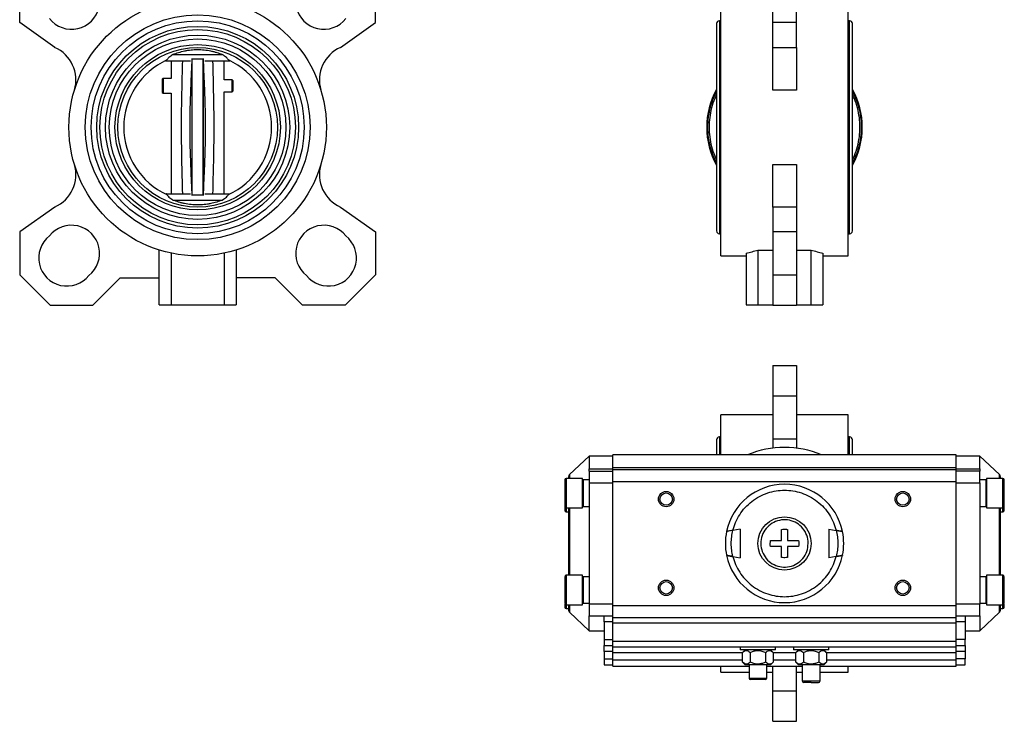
# Model space of a CAD drawing. Header units: millimetres. Extents: x 326 to 1048, y 19 to 719.
# Tile 1 of 19: x 326 to 658, y 19 to 256. Entities that reach past the tile are written whole.
import ezdxf

# ---------------------------------------------------------------- set-up
doc = ezdxf.new("R2010")
doc.units = ezdxf.units.MM

msp = doc.modelspace()

# ---------------------------------------------------------------- linework, layer by layer
at = {"color": 7, "linetype": 'Continuous', "lineweight": 25}
for p, q in [((325.57, 254.84), (325.57, 269.34)), ((445.86, 254.84), (445.86, 269.34)), ((580.06, 254.84), (580.06, 269.34)), ((588.06, 254.84), (588.06, 269.34)), ((562.56, 219.45), (562.56, 262.95)), ((605.56, 219.45), (605.56, 262.95)), ((337.4, 246.45), (325.57, 254.84)), ((434.04, 246.45), (445.86, 254.84)), ((561.11, 254.5), (561.11, 184.4)), ((562.56, 255.45), (562.06, 255.45)), ((588.06, 254.84), (580.06, 254.84)), ((580.06, 246.45), (580.06, 254.84)), ((588.06, 246.45), (588.06, 254.84)), ((606.06, 255.45), (605.56, 255.45)), ((607.01, 184.4), (607.01, 254.5)), ((580.06, 246.45), (588.06, 246.45)), ((580.06, 232), (580.06, 246.45)), ((588.06, 246.45), (588.06, 232)), ((377.38, 244.06), (394.05, 244.06)), ((374.82, 241.95), (375.16, 241.95)), ((375.16, 241.95), (383.27, 241.95)), ((376.72, 241.95), (376.72, 235.9)), ((383.72, 242.45), (383.59, 242.45)), ((383.72, 242.45), (383.72, 242.14)), ((383.8, 242.45), (383.8, 196.45)), ((387.63, 196.45), (387.63, 242.45)), ((387.72, 242.14), (387.72, 242.45)), ((387.84, 242.45), (387.72, 242.45)), ((388.16, 241.95), (396.28, 241.95)), ((394.72, 235.52), (394.72, 241.95)), ((396.28, 241.95), (396.61, 241.95)), ((374.02, 235.95), (373.72, 235.66)), ((373.72, 235.66), (373.72, 231.25)), ((376.72, 235.9), (374.02, 235.95)), ((374.02, 235.95), (374.02, 230.95)), ((397.42, 235.46), (394.72, 235.52)), ((397.72, 235.15), (397.42, 235.46)), ((397.42, 231.45), (397.42, 235.46)), ((397.72, 231.75), (397.72, 235.15)), ((373.72, 231.25), (374.02, 230.95)), ((374.02, 230.95), (376.72, 231.01)), ((376.72, 231.01), (376.72, 196.95)), ((394.72, 231.39), (397.42, 231.45)), ((394.72, 196.95), (394.72, 231.39)), ((397.42, 231.45), (397.72, 231.75)), ((588.06, 232), (580.06, 232)), ((562.56, 175.95), (562.56, 219.45)), ((605.56, 175.95), (605.56, 219.45)), ((580.06, 206.91), (588.06, 206.91)), ((580.06, 192.46), (580.06, 206.91)), ((588.06, 206.91), (588.06, 192.46)), ((374.82, 196.95), (375.16, 196.95)), ((375.16, 196.95), (383.27, 196.95)), ((383.72, 196.45), (383.59, 196.45)), ((383.72, 196.76), (383.72, 196.45)), ((387.72, 196.45), (387.72, 196.76)), ((387.84, 196.45), (387.72, 196.45)), ((388.16, 196.95), (396.28, 196.95)), ((396.28, 196.95), (396.61, 196.95)), ((377.38, 194.84), (394.05, 194.84)), ((337.4, 192.46), (325.57, 184.06)), ((434.04, 192.46), (445.86, 184.06)), ((588.06, 192.46), (580.06, 192.46)), ((580.06, 192.46), (580.06, 184.06)), ((588.06, 192.46), (588.06, 184.06)), ((325.57, 184.06), (325.57, 169.56)), ((445.86, 184.06), (445.86, 169.56)), ((562.06, 183.45), (562.56, 183.45)), ((588.06, 184.06), (580.06, 184.06)), ((580.06, 184.06), (580.06, 169.56)), ((588.06, 184.06), (588.06, 169.56)), ((605.56, 183.45), (606.06, 183.45)), ((372.72, 159.45), (372.72, 177.94)), ((376.72, 176.89), (376.72, 159.45)), ((394.72, 176.89), (394.72, 159.45)), ((398.72, 177.94), (398.72, 159.45)), ((571.06, 176.89), (571.06, 159.45)), ((575.06, 177.94), (580.06, 177.94)), ((575.06, 177.94), (575.06, 159.45)), ((588.06, 177.94), (593.06, 177.94)), ((593.06, 159.45), (593.06, 177.94)), ((597.06, 176.89), (597.06, 159.45)), ((562.56, 175.95), (571.06, 175.95)), ((597.06, 175.95), (605.56, 175.95)), ((325.57, 169.56), (335.83, 159.31)), ((350.33, 159.31), (359.53, 168.52)), ((359.53, 168.52), (372.72, 168.52)), ((411.9, 168.52), (398.72, 168.52)), ((421.1, 159.31), (411.9, 168.52)), ((445.86, 169.56), (435.6, 159.31)), ((580.06, 169.56), (588.06, 169.56)), ((580.06, 169.56), (580.06, 159.31)), ((588.06, 169.56), (588.06, 159.31)), ((335.83, 159.31), (350.33, 159.31)), ((372.72, 159.45), (376.72, 159.45)), ((376.72, 159.45), (394.72, 159.45)), ((394.72, 159.45), (398.72, 159.45)), ((435.6, 159.31), (421.1, 159.31)), ((571.06, 159.45), (575.06, 159.45)), ((575.06, 159.45), (580.06, 159.45)), ((580.06, 159.31), (588.06, 159.31)), ((588.06, 159.45), (593.06, 159.45)), ((593.06, 159.45), (597.06, 159.45)), ((580.06, 138.87), (588.06, 138.87)), ((580.06, 138.87), (580.06, 128.61)), ((588.06, 138.87), (588.06, 128.61)), ((580.06, 128.61), (588.06, 128.61)), ((580.06, 128.61), (580.06, 114.11)), ((588.06, 128.61), (588.06, 114.11)), ((580.06, 122.22), (562.56, 122.22)), ((562.56, 108.72), (562.56, 122.22)), ((605.56, 122.22), (588.06, 122.22)), ((605.56, 108.72), (605.56, 122.22)), ((561.11, 113.77), (561.11, 108.72)), ((562.56, 114.72), (562.06, 114.72)), ((580.06, 114.11), (588.06, 114.11)), ((580.06, 114.11), (580.06, 110.98)), ((588.06, 114.11), (588.06, 110.98)), ((606.06, 114.72), (605.56, 114.72)), ((607.01, 108.72), (607.01, 113.77)), ((518.06, 108.22), (511.38, 101.99)), ((526.06, 108.22), (518.06, 108.22)), ((518.06, 108.22), (518.06, 103.95)), ((642.06, 108.72), (526.06, 108.72)), ((526.06, 104.44), (526.06, 108.72)), ((642.06, 104.44), (642.06, 108.72)), ((650.06, 108.22), (642.06, 108.22)), ((656.75, 101.99), (650.06, 108.22)), ((650.06, 103.95), (650.06, 108.22)), ((518.06, 103.95), (526.06, 103.95)), ((518.06, 103.22), (518.06, 103.95)), ((518.06, 103.22), (526.06, 103.22)), ((518.06, 103.22), (518.06, 99.22)), ((526.06, 104.44), (642.06, 104.44)), ((526.06, 103.72), (526.06, 104.44)), ((526.06, 103.72), (642.06, 103.72)), ((526.06, 99.72), (526.06, 103.72)), ((642.06, 103.72), (642.06, 104.44)), ((642.06, 103.95), (650.06, 103.95)), ((642.06, 99.72), (642.06, 103.72)), ((650.06, 103.22), (642.06, 103.22)), ((650.06, 103.95), (650.06, 103.22)), ((650.06, 99.22), (650.06, 103.22)), ((515.78, 100.72), (510.28, 100.72)), ((515.78, 90.72), (515.78, 100.72)), ((518.06, 100.2), (516.06, 100.2)), ((516.06, 100.2), (516.06, 91.24)), ((652.06, 100.2), (650.06, 100.2)), ((652.06, 100.2), (652.06, 91.24)), ((657.84, 100.72), (652.34, 100.72)), ((652.34, 100.72), (652.34, 98.59)), ((516.06, 98.72), (515.78, 98.72)), ((518.06, 99.22), (526.06, 99.22)), ((518.06, 99.22), (518.06, 58.22)), ((526.06, 99.72), (642.06, 99.72)), ((526.06, 57.72), (526.06, 99.72)), ((642.06, 57.72), (642.06, 99.72)), ((642.06, 99.22), (650.06, 99.22)), ((650.06, 99.22), (650.06, 58.22)), ((652.34, 98.72), (652.06, 98.72)), ((652.34, 98.59), (652.34, 90.72)), ((510.28, 90.72), (515.78, 90.72)), ((515.78, 92.72), (516.06, 92.72)), ((516.06, 91.24), (518.06, 91.24)), ((650.06, 91.24), (652.06, 91.24)), ((652.06, 92.72), (652.34, 92.72)), ((652.34, 90.72), (657.84, 90.72)), ((658.34, 91.49), (658.34, 92.57)), ((510.28, 89.47), (511.06, 89.47)), ((657.06, 89.47), (657.84, 89.47)), ((569.06, 83.58), (566.61, 83.15)), ((569.06, 83.58), (569.06, 73.87)), ((583.07, 79.73), (583.09, 83.46)), ((585.09, 83.44), (585.07, 79.72)), ((599.06, 83.58), (599.06, 73.87)), ((599.06, 83.58), (601.51, 83.15)), ((583.04, 74), (583.06, 77.73)), ((585.06, 77.72), (585.04, 73.99)), ((566.61, 74.3), (569.06, 73.87)), ((601.51, 74.3), (599.06, 73.87)), ((515.78, 67.98), (510.28, 67.98)), ((515.78, 57.98), (515.78, 67.98)), ((518.06, 67.46), (516.06, 67.46)), ((516.06, 67.46), (516.06, 58.5)), ((652.06, 67.46), (650.06, 67.46)), ((652.06, 67.46), (652.06, 58.5)), ((657.84, 67.98), (652.34, 67.98)), ((652.34, 67.98), (652.34, 60.86)), ((509.78, 66.22), (509.78, 66.21)), ((516.06, 65.98), (515.78, 65.98)), ((652.34, 65.98), (652.06, 65.98)), ((515.78, 59.98), (516.06, 59.98)), ((652.06, 59.98), (652.34, 59.98)), ((652.34, 60.86), (652.34, 57.98)), ((510.28, 57.98), (515.78, 57.98)), ((510.28, 56.72), (511.06, 56.72)), ((516.06, 58.5), (518.06, 58.5)), ((526.06, 58.22), (518.06, 58.22)), ((518.06, 58.22), (518.06, 54.22)), ((526.06, 57.72), (642.06, 57.72)), ((526.06, 53.72), (526.06, 57.72)), ((650.06, 58.22), (642.06, 58.22)), ((642.06, 53.72), (642.06, 57.72)), ((650.06, 58.5), (652.06, 58.5)), ((650.06, 54.22), (650.06, 58.22)), ((652.34, 57.98), (657.84, 57.98)), ((657.06, 56.72), (657.84, 56.72)), ((511.38, 55.46), (518.06, 49.22)), ((518.06, 54.22), (526.06, 54.22)), ((518.06, 49.22), (518.06, 54.22)), ((523.06, 52.22), (523.06, 54.22)), ((526.06, 53.72), (642.06, 53.72)), ((526.06, 51.72), (526.06, 53.72)), ((642.06, 54.22), (650.06, 54.22)), ((642.06, 51.72), (642.06, 53.72)), ((645.06, 54.22), (645.06, 52.22)), ((650.06, 49.22), (656.75, 55.46)), ((650.06, 54.22), (650.06, 49.22)), ((526.06, 52.22), (523.06, 52.22)), ((523.06, 52.22), (523.06, 46.22)), ((642.06, 51.72), (526.06, 51.72)), ((526.06, 45.72), (526.06, 51.72)), ((645.06, 52.22), (642.06, 52.22)), ((642.06, 45.72), (642.06, 51.72)), ((645.06, 52.22), (645.06, 46.22)), ((518.06, 49.22), (523.06, 49.22)), ((645.06, 49.22), (650.06, 49.22)), ((523.06, 46.22), (526.06, 46.22)), ((523.06, 46.22), (523.06, 44.22)), ((523.06, 44.22), (526.06, 44.22)), ((523.06, 42.22), (523.06, 44.22)), ((526.06, 45.72), (642.06, 45.72)), ((526.06, 43.72), (526.06, 45.72)), ((526.06, 43.72), (642.06, 43.72)), ((526.06, 41.72), (526.06, 43.72)), ((569.06, 43.72), (569.06, 42.72)), ((581.06, 42.72), (581.06, 43.72)), ((587.06, 43.72), (587.06, 42.72)), ((599.06, 42.72), (599.06, 43.72)), ((645.06, 46.22), (642.06, 46.22)), ((642.06, 43.72), (642.06, 45.72)), ((642.06, 44.22), (645.06, 44.22)), ((642.06, 41.72), (642.06, 43.72)), ((645.06, 44.22), (645.06, 46.22)), ((645.06, 44.22), (645.06, 42.22)), ((526.06, 42.22), (523.06, 42.22)), ((523.06, 42.22), (523.06, 39.72)), ((526.06, 39.22), (526.06, 41.72)), ((581.06, 42.72), (569.06, 42.72)), ((570.76, 42.72), (569.87, 41.83)), ((569.87, 38.62), (569.87, 41.83)), ((572.46, 41.83), (572.46, 38.62)), ((577.66, 41.83), (577.66, 38.62)), ((580.26, 41.83), (579.36, 42.72)), ((580.26, 41.83), (580.26, 38.62)), ((599.06, 42.72), (587.06, 42.72)), ((588.76, 42.72), (587.87, 41.83)), ((587.87, 38.62), (587.87, 41.83)), ((590.46, 41.83), (590.46, 38.62)), ((595.66, 41.83), (595.66, 38.62)), ((598.26, 41.83), (597.36, 42.72)), ((598.26, 41.83), (598.26, 38.62)), ((645.06, 42.22), (642.06, 42.22)), ((642.06, 39.22), (642.06, 41.72)), ((645.06, 42.22), (645.06, 39.72)), ((523.06, 39.72), (526.06, 39.72)), ((523.06, 39.72), (523.06, 37.72)), ((523.06, 37.72), (526.06, 37.72)), ((526.06, 37.22), (526.06, 39.22)), ((526.06, 37.22), (572.06, 37.22)), ((562.56, 35.22), (562.56, 37.22)), ((569.87, 38.62), (570.76, 37.72)), ((579.36, 37.72), (570.76, 37.72)), ((572.06, 37.72), (572.06, 33.22)), ((578.06, 33.22), (578.06, 37.72)), ((578.06, 37.22), (590.06, 37.22)), ((579.36, 37.72), (580.26, 38.62)), ((580.06, 28.84), (580.06, 37.22)), ((587.87, 38.62), (588.76, 37.72)), ((588.06, 28.84), (588.06, 37.22)), ((597.36, 37.72), (588.76, 37.72)), ((590.06, 37.72), (590.06, 32.22)), ((596.06, 32.22), (596.06, 37.72)), ((596.06, 37.22), (642.06, 37.22)), ((597.36, 37.72), (598.26, 38.62)), ((605.56, 35.22), (605.56, 37.22)), ((645.06, 39.72), (642.06, 39.72)), ((642.06, 37.22), (642.06, 39.22)), ((642.06, 37.72), (645.06, 37.72)), ((645.06, 37.72), (645.06, 39.72)), ((562.56, 35.22), (572.06, 35.22)), ((578.06, 35.22), (580.06, 35.22)), ((588.06, 35.22), (590.06, 35.22)), ((596.06, 35.22), (605.56, 35.22)), ((580.06, 28.84), (588.06, 28.84)), ((580.06, 18.58), (580.06, 28.84)), ((588.06, 18.58), (588.06, 28.84)), ((580.06, 18.58), (588.06, 18.58))]:
    msp.add_line(p, q, dxfattribs=at)
at = {"color": 8, "linetype": 'Continuous', "lineweight": 25}
for p, q in [((562.06, 255.45), (562.06, 183.45)), ((606.06, 183.45), (606.06, 255.45)), ((562.06, 114.72), (562.06, 108.72)), ((606.06, 108.72), (606.06, 114.72)), ((510.28, 100.72), (510.28, 90.72)), ((511.38, 101.99), (511.38, 100.72)), ((656.75, 100.72), (656.75, 101.99)), ((657.84, 98.59), (657.84, 100.72)), ((657.84, 90.72), (657.84, 98.59)), ((510.28, 90.72), (510.28, 89.47)), ((511.38, 90.72), (511.38, 78.72)), ((656.75, 67.98), (656.75, 90.72)), ((657.84, 89.47), (657.84, 90.72)), ((511.38, 78.72), (511.38, 67.98)), ((510.28, 67.98), (510.28, 57.98)), ((657.84, 60.86), (657.84, 67.98)), ((657.84, 57.98), (657.84, 60.86)), ((510.28, 57.98), (510.28, 56.72)), ((511.38, 57.98), (511.38, 55.46)), ((656.75, 55.46), (656.75, 57.98)), ((657.84, 56.72), (657.84, 57.98)), ((569.87, 41.72), (526.06, 41.72)), ((587.87, 41.72), (580.26, 41.72)), ((642.06, 41.72), (598.26, 41.72)), ((569.87, 39.22), (526.06, 39.22)), ((587.87, 39.22), (580.26, 39.22)), ((642.06, 39.22), (598.26, 39.22)), ((572.06, 33.22), (578.05, 33.22)), ((578.05, 33.22), (578.06, 33.22)), ((590.06, 32.22), (593.09, 32.22)), ((593.09, 32.22), (596.06, 32.22))]:
    msp.add_line(p, q, dxfattribs=at)
at = {"color": 7, "linetype": 'Continuous', "lineweight": 25}
for centre, radius in [((385.72, 219.45), 43.5), ((385.72, 219.45), 38), ((385.72, 219.45), 36), ((385.72, 219.45), 34.1), ((385.72, 219.45), 33.04), ((385.72, 219.45), 31.14), ((385.72, 219.45), 29.85), ((385.72, 219.45), 27.95), ((385.72, 219.45), 27), ((544.06, 93.72), 2.6), ((544.06, 93.72), 2.1), ((624.06, 93.72), 2.6), ((624.06, 93.72), 2.1), ((584.06, 78.72), 9), ((544.06, 63.72), 2.6), ((544.06, 63.72), 2.1), ((624.06, 63.72), 2.6), ((624.06, 63.72), 2.1)]:
    msp.add_circle(centre, radius, dxfattribs=at)
for centre, radius, start, end in [((343.08, 262.09), 9.5, 218.3508, 51.6492), ((428.35, 262.09), 9.5, 128.3508, 321.6492), ((562.06, 254.5), 0.95, 90, 180), ((606.06, 254.5), 0.95, 0, 90), ((332.57, 235.46), 12, 343.24, 66.3037), ((438.86, 235.46), 12, 113.6963, 196.76), ((385.72, 219.45), 25, 114.5306, 245.4694), ((385.72, 219.45), 25, 294.5306, 65.4694), ((584.06, 219.45), 26.3, 150.765, 209.235), ((584.06, 219.45), 26.3, 330.765, 29.235), ((332.57, 203.45), 12, 293.6963, 16.76), ((438.86, 203.45), 12, 163.24, 246.3037), ((343.08, 176.81), 9.5, 308.3508, 141.6492), ((428.35, 176.81), 9.5, 38.3508, 231.6492), ((562.06, 184.4), 0.95, 180, 270), ((606.06, 184.4), 0.95, 270, 0), ((341.52, 175.26), 9.5, 128.3508, 321.6492), ((429.91, 175.26), 9.5, 218.3508, 51.6492), ((562.06, 219.45), 43.5, 281.9405, 287.3886), ((606.06, 219.45), 43.5, 252.6114, 258.0595), ((562.06, 113.77), 0.95, 90, 180), ((606.06, 113.77), 0.95, 0, 90), ((584.06, 78.72), 32.5, 67.3801, 112.6199), ((510.28, 100.22), 0.5, 90, 180), ((512.06, 101.26), 1, 133, 180), ((656.06, 101.26), 1, 0, 47), ((657.84, 100.22), 0.5, 0, 90), ((584.06, 78.72), 20, 11.5632, 168.4368), ((510.28, 91.22), 0.5, 180, 270), ((510.28, 89.97), 0.5, 180, 270), ((657.84, 91.22), 0.5, 270, 0), ((657.84, 89.97), 0.5, 270, 0), ((584.06, 78.72), 20, 168.4368, 191.5632), ((584.06, 78.72), 20, 348.4368, 11.5632), ((584.06, 78.72), 20, 191.5632, 348.4368), ((510.28, 67.48), 0.5, 90, 180), ((657.84, 67.48), 0.5, 0, 90), ((510.28, 58.48), 0.5, 180, 270), ((510.28, 57.22), 0.5, 180, 270), ((657.84, 58.48), 0.5, 270, 0), ((657.84, 57.22), 0.5, 270, 0), ((512.06, 56.19), 1, 180, 227), ((656.06, 56.19), 1, 313, 0), ((572.56, 33.22), 0.5, 180, 270), ((577.56, 33.22), 0.5, 270, 0), ((590.56, 32.22), 0.5, 180, 270), ((595.56, 32.22), 0.5, 270, 0)]:
    msp.add_arc(centre, radius, start, end, dxfattribs=at)
for points, knots in [([(377.38, 244.06), (376.8, 243.7), (376.35, 243.36), (375.68, 242.72), (375.45, 242.44), (375.34, 242.2)], [0, 0, 0, 0, 0.5, 0.5, 1, 1, 1, 1]), ([(377.38, 244.06), (378.59, 244.57), (379.89, 244.98), (381.66, 245.35), (382.03, 245.41), (382.75, 245.52), (383.11, 245.57), (384.21, 245.68), (384.95, 245.72), (386.08, 245.72), (386.46, 245.71), (387.21, 245.67), (387.58, 245.64), (388.68, 245.53), (389.4, 245.42), (390.46, 245.2), (390.81, 245.12), (391.5, 244.95), (391.83, 244.85), (392.82, 244.55), (393.45, 244.32), (394.05, 244.06)], [0, 0, 0, 0, 0.25, 0.25, 0.3125, 0.3125, 0.375, 0.375, 0.5, 0.5, 0.5625, 0.5625, 0.625, 0.625, 0.75, 0.75, 0.8125, 0.8125, 0.875, 0.875, 1, 1, 1, 1]), ([(396.1, 242.2), (395.99, 242.44), (395.76, 242.72), (395.08, 243.36), (394.63, 243.7), (394.05, 244.06)], [0, 0, 0, 0, 0.5, 0.5, 1, 1, 1, 1]), ([(383.72, 241.36), (383.62, 239.26), (383.43, 235.04), (383.19, 228.77), (383.02, 222.54), (383.02, 216.37), (383.19, 210.14), (383.43, 203.87), (383.62, 199.65), (383.72, 197.54)], [0, 0, 0, 0, 0.144366, 0.288909, 0.429371, 0.57063, 0.711092, 0.855635, 1, 1, 1, 1]), ([(387.63, 242.45), (387.35, 242.45), (386.93, 242.45), (386.25, 242.45), (385.72, 242.45), (385.19, 242.45), (384.51, 242.45), (384.08, 242.45), (383.8, 242.45)], [0, 0, 0, 0, 0.249247, 0.376459, 0.500279, 0.623859, 0.751094, 1, 1, 1, 1]), ([(387.72, 197.54), (387.81, 199.65), (388, 203.87), (388.25, 210.14), (388.41, 216.37), (388.41, 222.54), (388.25, 228.77), (388, 235.04), (387.81, 239.26), (387.72, 241.36)], [0, 0, 0, 0, 0.144366, 0.288909, 0.429371, 0.57063, 0.711092, 0.855635, 1, 1, 1, 1]), ([(561.11, 207.53), (560.79, 208.13), (559.93, 209.76), (559, 212.61), (558.3, 216), (558.07, 219.45), (558.3, 222.91), (559, 226.3), (559.93, 229.15), (560.79, 230.77), (561.11, 231.38)], [0, 0, 0, 0, 0.082731, 0.221821, 0.36091, 0.5, 0.63909, 0.778179, 0.917269, 1, 1, 1, 1]), ([(561.11, 230.45), (560.89, 230), (560.16, 228.57), (559.35, 225.98), (558.7, 222.75), (558.49, 219.45), (558.7, 216.16), (559.35, 212.93), (560.16, 210.34), (560.89, 208.91), (561.11, 208.46)], [0, 0, 0, 0, 0.066156, 0.210771, 0.355385, 0.499999, 0.644614, 0.789228, 0.933842, 1, 1, 1, 1]), ([(607.01, 231.38), (607.33, 230.77), (608.2, 229.15), (609.13, 226.3), (609.83, 222.91), (610.06, 219.45), (609.83, 216), (609.13, 212.61), (608.2, 209.76), (607.33, 208.13), (607.01, 207.53)], [0, 0, 0, 0, 0.082732, 0.221821, 0.360911, 0.5, 0.63909, 0.778179, 0.917269, 1, 1, 1, 1]), ([(607.01, 208.46), (607.24, 208.91), (607.97, 210.34), (608.77, 212.93), (609.42, 216.16), (609.63, 219.45), (609.42, 222.75), (608.77, 225.98), (607.97, 228.57), (607.24, 230), (607.01, 230.45)], [0, 0, 0, 0, 0.066157, 0.210771, 0.355386, 0.5, 0.644615, 0.789229, 0.933843, 1, 1, 1, 1]), ([(375.34, 196.71), (375.45, 196.47), (375.68, 196.18), (376.35, 195.55), (376.8, 195.2), (377.38, 194.84)], [0, 0, 0, 0, 0.5, 0.5, 1, 1, 1, 1]), ([(387.63, 196.45), (387.35, 196.45), (386.93, 196.45), (386.25, 196.45), (385.72, 196.45), (385.19, 196.45), (384.51, 196.45), (384.08, 196.45), (383.8, 196.45)], [0, 0, 0, 0, 0.248983, 0.376085, 0.499789, 0.623485, 0.750832, 1, 1, 1, 1]), ([(394.05, 194.84), (394.63, 195.2), (395.08, 195.55), (395.76, 196.18), (395.99, 196.47), (396.1, 196.71)], [0, 0, 0, 0, 0.5, 0.5, 1, 1, 1, 1]), ([(394.05, 194.84), (392.85, 194.34), (391.54, 193.93), (389.77, 193.56), (389.41, 193.5), (388.68, 193.39), (388.32, 193.34), (387.22, 193.23), (386.48, 193.19), (385.35, 193.19), (384.98, 193.2), (384.23, 193.23), (383.86, 193.26), (382.75, 193.38), (382.03, 193.49), (380.97, 193.7), (380.62, 193.79), (379.93, 193.96), (379.6, 194.06), (378.61, 194.36), (377.98, 194.59), (377.38, 194.84)], [0, 0, 0, 0, 0.25, 0.25, 0.3125, 0.3125, 0.375, 0.375, 0.5, 0.5, 0.5625, 0.5625, 0.625, 0.625, 0.75, 0.75, 0.8125, 0.8125, 0.875, 0.875, 1, 1, 1, 1]), ([(509.78, 100.22), (509.78, 100.21), (509.78, 100.2), (509.78, 99.93), (509.78, 99.39), (509.78, 98.73), (509.78, 98.3)], [0, 0, 0, 0, 0.208409, 0.416818, 0.620896, 1, 1, 1, 1]), ([(511.06, 101.26), (511.06, 101.24), (511.06, 101.2), (511.06, 100.87), (511.06, 100.72)], [0, 0, 0, 0, 0.576833, 1, 1, 1, 1]), ([(657.06, 100.72), (657.06, 100.87), (657.06, 101.2), (657.06, 101.24), (657.06, 101.26)], [0, 0, 0, 0, 0.423181, 1, 1, 1, 1]), ([(658.34, 98.3), (658.34, 98.73), (658.34, 99.39), (658.34, 99.93), (658.34, 100.19), (658.34, 100.2), (658.34, 100.21)], [0, 0, 0, 0, 0.391321, 0.601977, 0.817102, 1, 1, 1, 1]), ([(509.78, 98.3), (509.78, 97.8), (509.78, 97.04), (509.78, 95.86), (509.78, 94.93), (509.78, 94.04), (509.78, 93), (509.78, 91.95), (509.78, 91.33), (509.78, 91.25), (509.78, 91.23)], [0, 0, 0, 0, 0.174995, 0.269199, 0.365401, 0.461603, 0.555806, 0.730801, 0.905797, 1, 1, 1, 1]), ([(566.61, 83.15), (566.89, 84.05), (567.45, 85.9), (568.86, 88.5), (570.69, 90.91), (572.96, 93), (575.54, 94.68), (578.32, 95.87), (581.19, 96.57), (584.06, 96.8), (586.94, 96.57), (589.8, 95.87), (592.59, 94.68), (595.17, 93), (597.43, 90.91), (599.27, 88.5), (600.68, 85.9), (601.24, 84.05), (601.51, 83.15)], [0, 0, 0, 0, 0.0594978, 0.1214964, 0.185282, 0.25, 0.314718, 0.3785036, 0.4405022, 0.5, 0.5594978, 0.6214964, 0.685282, 0.75, 0.814718, 0.8785036, 0.9405022, 1, 1, 1, 1]), ([(658.34, 98.55), (658.34, 98.76), (658.34, 99), (658.34, 98.96), (658.34, 98.95)], [0, 0, 0, 0, 0.861119, 1, 1, 1, 1]), ([(658.34, 91.23), (658.34, 91.25), (658.34, 91.33), (658.34, 91.95), (658.34, 93), (658.34, 94.04), (658.34, 94.93), (658.34, 95.86), (658.34, 97.04), (658.34, 97.8), (658.34, 98.3)], [0, 0, 0, 0, 0.094203, 0.269199, 0.444194, 0.538397, 0.634599, 0.730801, 0.825005, 1, 1, 1, 1]), ([(509.78, 90.98), (509.78, 90.86), (509.78, 90.55), (509.78, 90.22), (509.78, 90), (509.78, 89.99), (509.78, 89.99)], [0, 0, 0, 0, 0.178004, 0.483849, 0.789693, 1, 1, 1, 1]), ([(511.06, 90.72), (511.06, 90.19), (511.06, 89), (511.06, 86.84), (511.06, 84.29), (511.06, 81.5), (511.06, 79.64), (511.06, 78.72)], [0, 0, 0, 0, 0.1494017, 0.3292107, 0.5592574, 0.782975, 1, 1, 1, 1]), ([(657.06, 78.72), (657.06, 79.64), (657.06, 81.5), (657.06, 84.29), (657.06, 86.84), (657.06, 89), (657.06, 90.19), (657.06, 90.72)], [0, 0, 0, 0, 0.217025, 0.440743, 0.670791, 0.8506, 1, 1, 1, 1]), ([(658.34, 89.99), (658.34, 89.99), (658.34, 90), (658.34, 90.22), (658.34, 90.55), (658.34, 90.86), (658.34, 90.98)], [0, 0, 0, 0, 0.210307, 0.51615, 0.821994, 1, 1, 1, 1]), ([(592.06, 78.68), (591.97, 77.78), (591.78, 75.98), (590.39, 73.59), (588.35, 71.79), (585.81, 70.76), (583.07, 70.63), (580.45, 71.42), (578.23, 73.02), (576.68, 75.27), (576.12, 77.31), (576.02, 79.38), (576.38, 81.47), (577.73, 83.85), (579.78, 85.66), (582.32, 86.69), (585.05, 86.82), (587.68, 86.03), (589.89, 84.42), (591.45, 82.18), (592.02, 80.14), (592.06, 78.96), (592.06, 78.68)], [0, 0, 0, 0, 0.053686, 0.107372, 0.161059, 0.214745, 0.268431, 0.322117, 0.375804, 0.42949, 0.483176, 0.5, 0.553686, 0.607372, 0.661059, 0.714745, 0.768431, 0.822117, 0.875804, 0.92949, 0.983176, 1, 1, 1, 1]), ([(583.09, 83.46), (583.63, 83.52), (584.31, 83.6), (584.96, 83.47), (585.09, 83.44)], [0, 0, 0, 0, 0.8082374, 1, 1, 1, 1]), ([(566.61, 83.15), (566.36, 83.1), (565.84, 83.01), (565.16, 82.88), (564.68, 82.79), (564.49, 82.74), (564.47, 82.74), (564.47, 82.73)], [0, 0, 0, 0, 0.240338, 0.481112, 0.708918, 0.918529, 1, 1, 1, 1]), ([(566.61, 83.15), (566.36, 83.1), (565.84, 83.01), (565.16, 82.88), (564.68, 82.79), (564.49, 82.74), (564.47, 82.74), (564.47, 82.73)], [0, 0, 0, 0, 0.240338, 0.481112, 0.708918, 0.918529, 1, 1, 1, 1]), ([(566.61, 74.3), (566.46, 75.03), (566.14, 76.49), (566.02, 78.72), (566.14, 80.96), (566.46, 82.42), (566.61, 83.15)], [0, 0, 0, 0, 0.250015, 0.5, 0.749955, 1, 1, 1, 1]), ([(601.51, 83.15), (601.67, 82.42), (601.98, 80.96), (602.1, 78.72), (601.98, 76.49), (601.67, 75.03), (601.51, 74.3)], [0, 0, 0, 0, 0.250045, 0.5, 0.749985, 1, 1, 1, 1]), ([(603.66, 82.73), (603.63, 82.74), (603.59, 82.76), (603.26, 82.83), (602.77, 82.92), (602.16, 83.03), (601.72, 83.11), (601.51, 83.15)], [0, 0, 0, 0, 0.1952048, 0.390185, 0.5912584, 0.8062939, 1, 1, 1, 1]), ([(601.51, 83.15), (601.77, 83.1), (602.29, 83.01), (602.97, 82.88), (603.45, 82.79), (603.64, 82.74), (603.65, 82.74), (603.66, 82.73)], [0, 0, 0, 0, 0.2403381, 0.4811121, 0.7089178, 0.9185291, 1, 1, 1, 1]), ([(511.06, 78.72), (511.06, 77.81), (511.06, 75.95), (511.06, 73.16), (511.06, 70.62), (511.06, 68.88), (511.06, 68.1), (511.06, 67.98)], [0, 0, 0, 0, 0.245106, 0.497769, 0.757518, 0.960622, 1, 1, 1, 1]), ([(583.06, 77.73), (582.43, 77.73), (581.15, 77.74), (579.94, 77.75), (579.33, 77.75)], [0, 0, 0, 0, 0.493662, 1, 1, 1, 1]), ([(579.34, 79.75), (579.94, 79.75), (581.14, 79.74), (582.42, 79.73), (583.07, 79.73)], [0, 0, 0, 0, 0.493662, 1, 1, 1, 1]), ([(588.78, 77.7), (588.19, 77.7), (586.98, 77.71), (585.7, 77.72), (585.06, 77.72)], [0, 0, 0, 0, 0.493662, 1, 1, 1, 1]), ([(585.07, 79.72), (585.7, 79.72), (586.98, 79.71), (588.18, 79.7), (588.79, 79.7)], [0, 0, 0, 0, 0.493662, 1, 1, 1, 1]), ([(657.06, 67.98), (657.06, 68.1), (657.06, 68.88), (657.06, 70.62), (657.06, 73.16), (657.06, 75.95), (657.06, 77.81), (657.06, 78.72)], [0, 0, 0, 0, 0.039377, 0.242481, 0.50223, 0.754894, 1, 1, 1, 1]), ([(564.47, 74.72), (564.49, 74.71), (564.54, 74.69), (564.87, 74.62), (565.36, 74.53), (565.97, 74.42), (566.41, 74.34), (566.61, 74.3)], [0, 0, 0, 0, 0.195205, 0.390185, 0.591258, 0.806294, 1, 1, 1, 1]), ([(566.61, 74.3), (566.36, 74.35), (565.84, 74.44), (565.16, 74.57), (564.68, 74.66), (564.49, 74.71), (564.47, 74.71), (564.47, 74.72)], [0, 0, 0, 0, 0.240338, 0.481112, 0.708918, 0.918529, 1, 1, 1, 1]), ([(566.61, 74.3), (566.89, 73.4), (567.45, 71.55), (568.86, 68.95), (570.69, 66.54), (572.96, 64.45), (575.54, 62.77), (578.32, 61.58), (581.19, 60.88), (584.06, 60.65), (586.94, 60.88), (589.8, 61.58), (592.59, 62.77), (595.17, 64.45), (597.43, 66.54), (599.27, 68.95), (600.68, 71.55), (601.24, 73.4), (601.51, 74.3)], [0, 0, 0, 0, 0.0594978, 0.1214964, 0.185282, 0.25, 0.314718, 0.3785036, 0.4405022, 0.5, 0.5594978, 0.6214964, 0.685282, 0.75, 0.814718, 0.8785036, 0.9405022, 1, 1, 1, 1]), ([(585.04, 73.99), (584.49, 73.93), (583.82, 73.85), (583.16, 73.98), (583.04, 74)], [0, 0, 0, 0, 0.808237, 1, 1, 1, 1]), ([(601.51, 74.3), (601.77, 74.35), (602.29, 74.44), (602.97, 74.57), (603.45, 74.66), (603.64, 74.71), (603.65, 74.71), (603.66, 74.72)], [0, 0, 0, 0, 0.240338, 0.481112, 0.708918, 0.918529, 1, 1, 1, 1]), ([(603.66, 74.72), (603.63, 74.71), (603.59, 74.69), (603.26, 74.62), (602.77, 74.53), (602.16, 74.42), (601.72, 74.34), (601.51, 74.3)], [0, 0, 0, 0, 0.195205, 0.390185, 0.591258, 0.806294, 1, 1, 1, 1]), ([(509.78, 67.46), (509.78, 67.46), (509.78, 67.5), (509.78, 67.13), (509.78, 66.3), (509.78, 65.36), (509.78, 64.52), (509.78, 63.62), (509.78, 62.44), (509.78, 61.61), (509.78, 61.07)], [0, 0, 0, 0, 0.030039, 0.21743, 0.404822, 0.505698, 0.608715, 0.711732, 0.812608, 1, 1, 1, 1]), ([(658.34, 61.07), (658.34, 61.61), (658.34, 62.44), (658.34, 63.62), (658.34, 64.52), (658.34, 65.36), (658.34, 66.3), (658.34, 67.13), (658.34, 67.5), (658.34, 67.46), (658.34, 67.46)], [0, 0, 0, 0, 0.187392, 0.288268, 0.391285, 0.494302, 0.595178, 0.78257, 0.969961, 1, 1, 1, 1]), ([(509.78, 61.07), (509.78, 60.58), (509.78, 59.83), (509.78, 59.12), (509.78, 58.72), (509.78, 58.5), (509.78, 58.5), (509.78, 58.5)], [0, 0, 0, 0, 0.331585, 0.510083, 0.692369, 0.874655, 1, 1, 1, 1]), ([(658.34, 58.5), (658.34, 58.5), (658.34, 58.5), (658.34, 58.72), (658.34, 59.12), (658.34, 59.83), (658.34, 60.58), (658.34, 61.07)], [0, 0, 0, 0, 0.125345, 0.307631, 0.489917, 0.668415, 1, 1, 1, 1]), ([(509.78, 58.25), (509.78, 58.17), (509.78, 57.69), (509.78, 57.35), (509.78, 57.26), (509.78, 57.23)], [0, 0, 0, 0, 0.10102, 0.685412, 1, 1, 1, 1]), ([(511.06, 57.98), (511.06, 57.91), (511.06, 57.43), (511.06, 56.84), (511.06, 56.28), (511.06, 56.22), (511.06, 56.19)], [0, 0, 0, 0, 0.055424, 0.379366, 0.694434, 1, 1, 1, 1]), ([(657.06, 56.19), (657.06, 56.22), (657.06, 56.28), (657.06, 56.84), (657.06, 57.43), (657.06, 57.91), (657.06, 57.98)], [0, 0, 0, 0, 0.305564, 0.620632, 0.944572, 1, 1, 1, 1]), ([(658.34, 57.23), (658.34, 57.26), (658.34, 57.35), (658.34, 57.69), (658.34, 58.17), (658.34, 58.25)], [0, 0, 0, 0, 0.314588, 0.898978, 1, 1, 1, 1]), ([(569.87, 41.83), (570.04, 41.99), (570.41, 42.32), (571.08, 42.6), (571.8, 42.43), (572.26, 42.01), (572.46, 41.83)], [0, 0, 0, 0, 0.2164608, 0.4403228, 0.7519097, 1, 1, 1, 1]), ([(572.46, 41.83), (572.82, 41.99), (573.54, 42.32), (574.89, 42.6), (576.33, 42.43), (577.25, 42.01), (577.66, 41.83)], [0, 0, 0, 0, 0.216461, 0.440323, 0.75191, 1, 1, 1, 1]), ([(577.66, 41.83), (577.84, 41.99), (578.2, 42.32), (578.87, 42.6), (579.59, 42.43), (580.05, 42.01), (580.26, 41.83)], [0, 0, 0, 0, 0.216461, 0.440323, 0.75191, 1, 1, 1, 1]), ([(587.87, 41.83), (588.04, 41.99), (588.41, 42.32), (589.08, 42.6), (589.8, 42.43), (590.26, 42.01), (590.46, 41.83)], [0, 0, 0, 0, 0.216461, 0.440323, 0.75191, 1, 1, 1, 1]), ([(590.46, 41.83), (590.82, 41.99), (591.54, 42.32), (592.89, 42.6), (594.33, 42.43), (595.25, 42.01), (595.66, 41.83)], [0, 0, 0, 0, 0.216461, 0.440323, 0.75191, 1, 1, 1, 1]), ([(595.66, 41.83), (595.84, 41.99), (596.2, 42.32), (596.87, 42.6), (597.59, 42.43), (598.05, 42.01), (598.26, 41.83)], [0, 0, 0, 0, 0.216461, 0.440323, 0.75191, 1, 1, 1, 1]), ([(572.46, 38.62), (572.29, 38.46), (571.92, 38.13), (571.25, 37.85), (570.53, 38.02), (570.07, 38.44), (569.87, 38.62)], [0, 0, 0, 0, 0.216461, 0.440323, 0.75191, 1, 1, 1, 1]), ([(577.66, 38.62), (577.31, 38.46), (576.58, 38.13), (575.24, 37.85), (573.8, 38.02), (572.87, 38.44), (572.46, 38.62)], [0, 0, 0, 0, 0.216461, 0.440323, 0.75191, 1, 1, 1, 1]), ([(580.26, 38.62), (580.08, 38.46), (579.72, 38.13), (579.05, 37.85), (578.33, 38.02), (577.87, 38.44), (577.66, 38.62)], [0, 0, 0, 0, 0.2164608, 0.4403228, 0.7519097, 1, 1, 1, 1]), ([(590.46, 38.62), (590.29, 38.46), (589.92, 38.13), (589.25, 37.85), (588.53, 38.02), (588.07, 38.44), (587.87, 38.62)], [0, 0, 0, 0, 0.216461, 0.440323, 0.75191, 1, 1, 1, 1]), ([(595.66, 38.62), (595.31, 38.46), (594.58, 38.13), (593.24, 37.85), (591.8, 38.02), (590.87, 38.44), (590.46, 38.62)], [0, 0, 0, 0, 0.216461, 0.440323, 0.75191, 1, 1, 1, 1]), ([(598.26, 38.62), (598.08, 38.46), (597.72, 38.13), (597.05, 37.85), (596.33, 38.02), (595.87, 38.44), (595.66, 38.62)], [0, 0, 0, 0, 0.216461, 0.440323, 0.75191, 1, 1, 1, 1]), ([(577.55, 32.72), (577.5, 32.72), (577.4, 32.72), (577.05, 32.72), (576.69, 32.72), (576.27, 32.72), (575.66, 32.72), (574.85, 32.72), (574.07, 32.72), (573.51, 32.72), (573.14, 32.72), (572.86, 32.72), (572.61, 32.72), (572.6, 32.72), (572.59, 32.72)], [0, 0, 0, 0, 0.122879, 0.189701, 0.256594, 0.323416, 0.390308, 0.513188, 0.636067, 0.702889, 0.769781, 0.836604, 0.903496, 1, 1, 1, 1]), ([(593.08, 31.72), (592.77, 31.72), (592.28, 31.72), (591.7, 31.72), (591.3, 31.72), (590.97, 31.72), (590.66, 31.72), (590.6, 31.72), (590.56, 31.72)], [0, 0, 0, 0, 0.239443, 0.369653, 0.5, 0.63021, 0.760557, 1, 1, 1, 1]), ([(593.08, 31.72), (593.4, 31.72), (593.88, 31.72), (594.46, 31.72), (594.86, 31.72), (595.18, 31.72), (595.48, 31.72), (595.53, 31.72), (595.56, 31.72)], [0, 0, 0, 0, 0.240673, 0.371689, 0.502568, 0.633585, 0.764464, 1, 1, 1, 1])]:
    msp.add_open_spline(points, degree=3, knots=knots, dxfattribs=at)
at = {"color": 8, "linetype": 'Continuous', "lineweight": 25}
for points, knots in [([(380.67, 196.95), (380.47, 204.68), (380.07, 219.68), (380.48, 234.68), (380.67, 241.95)], [0, 0, 0, 0, 0.514989, 1, 1, 1, 1]), ([(390.76, 241.95), (390.97, 234.14), (391.36, 219.14), (390.96, 204.14), (390.76, 196.95)], [0, 0, 0, 0, 0.521163, 1, 1, 1, 1])]:
    msp.add_open_spline(points, degree=3, knots=knots, dxfattribs=at)
at = {"color": 7, "linetype": 'Continuous', "lineweight": 25}
for points in [[(383.72, 242.14), (383.72, 241.55), (383.72, 240.36), (383.72, 238.09), (383.72, 235.53), (383.72, 232.67), (383.72, 229.57), (383.72, 226.3), (383.72, 222.91), (383.72, 219.45), (383.72, 216), (383.72, 212.61), (383.72, 209.33), (383.72, 206.24), (383.72, 203.38), (383.72, 200.81), (383.72, 198.55), (383.72, 197.36), (383.72, 196.76)], [(387.72, 196.76), (387.72, 197.36), (387.72, 198.55), (387.72, 200.81), (387.72, 203.38), (387.72, 206.24), (387.72, 209.33), (387.72, 212.61), (387.72, 216), (387.72, 219.45), (387.72, 222.91), (387.72, 226.3), (387.72, 229.57), (387.72, 232.67), (387.72, 235.53), (387.72, 238.09), (387.72, 240.36), (387.72, 241.55), (387.72, 242.14)], [(396.28, 241.95), (396.34, 241.98), (396.4, 242), (396.46, 242.03)], [(375.16, 196.95), (375.1, 196.93), (375.04, 196.9), (374.98, 196.88)], [(579.33, 77.75), (579.28, 78.09), (579.18, 78.75), (579.29, 79.42), (579.34, 79.75)], [(588.79, 79.7), (588.84, 79.36), (588.95, 78.7), (588.84, 78.03), (588.78, 77.7)]]:
    msp.add_open_spline(points, degree=3, dxfattribs=at)

doc.saveas('drawing.dxf')
